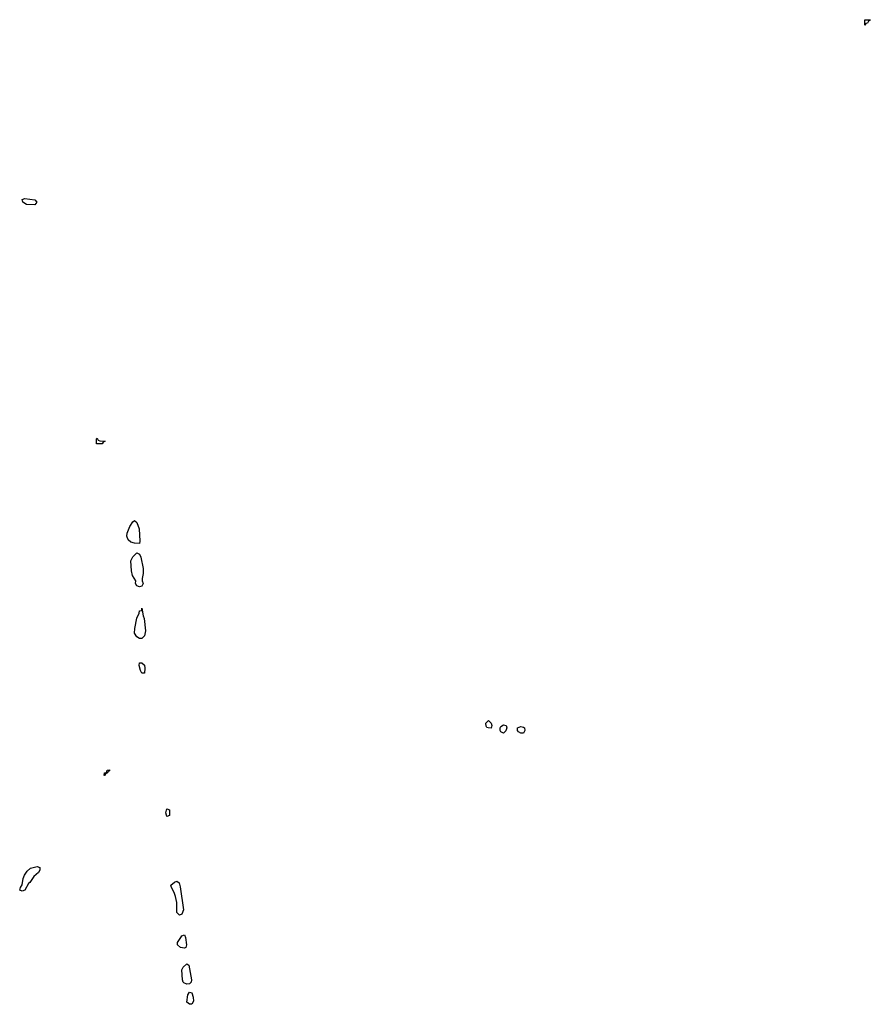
# Model space of a CAD drawing. Header units: inches. Extents: x 2777885 to 2884230, y 684484 to 829189.
# Tile 47 of 239: x 2839189 to 2846013, y 733473 to 741373. Entities that reach past the tile are written whole.
import ezdxf

# ---------------------------------------------------------------- set-up
doc = ezdxf.new("R2010")
doc.units = ezdxf.units.IN
doc.header["$MEASUREMENT"] = 0
for name, color, linetype in [('C8733', 7, 'Continuous'), ('C8743', 7, 'Continuous'), ('C8744', 7, 'Continuous')]:
    doc.layers.add(name, color=color, linetype=linetype)

msp = doc.modelspace()

# ---------------------------------------------------------------- linework, layer by layer
at = {"layer": 'C8733', "color": 6}
for points in [[(2839310, 739887.8), (2839244, 739890), (2839213.2, 739910), (2839209.6, 739930), (2839230, 739938.4), (2839310, 739927.3), (2839327.3, 739910)], [(2839850, 737969.2), (2839806, 737970), (2839806, 738010), (2839810, 738014), (2839818, 737998), (2839832.7, 737992.7), (2839874, 737990), (2839858, 737982)], [(2839870, 735308.7), (2839866, 735310), (2839868, 735330), (2839886, 735334), (2839890, 735351.3), (2839910, 735354), (2839910, 735346), (2839898, 735342), (2839894, 735330), (2839878, 735322)], [(2839210, 734382), (2839189, 734390), (2839195.3, 734410), (2839209.1, 734430.9), (2839216.4, 734483.6), (2839228.7, 734510), (2839250, 734542), (2839274.6, 734565.4), (2839330, 734578), (2839350, 734571.3), (2839351, 734550), (2839338.8, 734530), (2839302.3, 734497.7), (2839270.2, 734449.8), (2839258.8, 734441.2), (2839230, 734389.4)]]:
    msp.add_lwpolyline(points, close=True, dxfattribs=at)
at = {"layer": 'C8743', "color": 6}
for points in [[(2840150, 737169), (2840110, 737172.3), (2840080.1, 737180.1), (2840060.2, 737200.2), (2840049, 737230), (2840050, 737254), (2840073.6, 737306.4), (2840096.4, 737343.6), (2840110, 737354), (2840130, 737338), (2840147.9, 737287.9), (2840154, 737190)], [(2840150, 736823.7), (2840129.2, 736830), (2840117.2, 736850), (2840122, 736870), (2840094.5, 736914.5), (2840086, 736950), (2840079.3, 737030), (2840097, 737063), (2840130, 737096), (2840150, 737084.7), (2840161.6, 737061.6), (2840179.1, 736970), (2840180.7, 736930), (2840171, 736890), (2840171, 736870), (2840178.8, 736850), (2840170, 736829)], [(2840170, 736408.7), (2840150, 736409), (2840130, 736421.2), (2840109.3, 736450), (2840111.9, 736488.1), (2840129.5, 736570), (2840146.6, 736610), (2840149.5, 736630), (2840168, 736632), (2840170, 736651), (2840178.8, 736590), (2840188.1, 736568.1), (2840199.3, 736470), (2840190.7, 736430)], [(2840190, 736128.7), (2840170, 736129.2), (2840157.2, 736150), (2840148.4, 736191.6), (2840150, 736214), (2840170, 736212), (2840190, 736194), (2840194, 736170)], [(2842970, 735688.7), (2842946, 735690), (2842935.3, 735695.3), (2842930, 735706), (2842929, 735730), (2842949.3, 735750.7), (2842971, 735730), (2842976, 735710)], [(2843070, 735648), (2843050, 735658), (2843044, 735670), (2843044, 735690), (2843050, 735702), (2843070, 735714.8), (2843090.5, 735710.5), (2843096, 735690), (2843090, 735666)], [(2843230, 735649.2), (2843209.3, 735649.3), (2843190, 735658), (2843182, 735670), (2843182, 735690), (2843210, 735702.8), (2843230, 735698), (2843238, 735690), (2843242, 735670)], [(2840370, 734981.2), (2840366.3, 734990), (2840362.4, 735010), (2840370, 735041), (2840390, 735034), (2840390, 734988)], [(2840470, 734189.2), (2840449.3, 734210), (2840448.3, 734290), (2840438.7, 734338.7), (2840428.3, 734370), (2840405.6, 734410), (2840402, 734430), (2840430, 734452.7), (2840450, 734461), (2840467.7, 734447.7), (2840476.7, 734416.7), (2840504, 734230), (2840490, 734195.3)], [(2840510, 733922.4), (2840478, 733930), (2840455.1, 733950), (2840455.1, 733970), (2840481.6, 734010), (2840490, 734022), (2840510, 734031.3), (2840518, 734010), (2840528.4, 733950), (2840522, 733930)], [(2840530, 733635.4), (2840505.1, 733645.1), (2840499.5, 733650), (2840494, 733670), (2840489.3, 733750), (2840499.3, 733770), (2840530, 733798.8), (2840547.1, 733787.1), (2840568.2, 733670), (2840564.9, 733650), (2840550, 733638.4)], [(2840550, 733473.2), (2840529.3, 733490), (2840537, 733550), (2840550, 733570.4), (2840570, 733564.7), (2840580.7, 733530), (2840582.8, 733497.2), (2840570, 733475.3)]]:
    msp.add_lwpolyline(points, close=True, dxfattribs=at)
at = {"layer": 'C8744', "color": 6}
msp.add_lwpolyline([(2845970, 741328), (2845968.7, 741371.3), (2846012.7, 741372.7), (2846010, 741366), (2845998, 741362), (2845990, 741346), (2845978, 741342)], close=True, dxfattribs=at)

doc.saveas('drawing.dxf')
